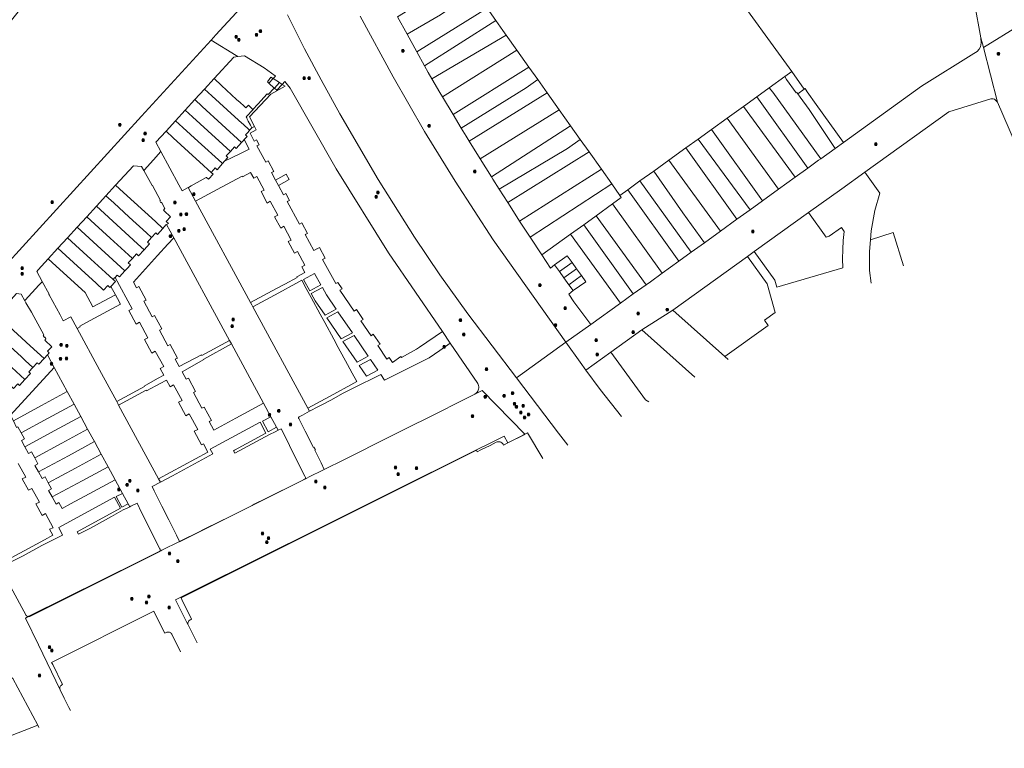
# Model space of a CAD drawing. Header units: metres. Extents: x 163628 to 168255, y 402691 to 405367.
# Tile 62 of 256: x 165191 to 165585, y 403105 to 403397. Entities that reach past the tile are written whole.
import ezdxf

# ---------------------------------------------------------------- set-up
doc = ezdxf.new("R2010")
doc.units = ezdxf.units.M
doc.layers.add('X-CA190022.004-UO-KAD_Percelen$0$B-WE-KG-GRENS_PERCEEL-GV', color=150, linetype='Continuous', lineweight=9)
doc.layers.add('X-CA190022.004-UO-WHM_Riolering gemeente_NLCS_v0.1$0$B-WE-RI-PUT-S', color=252, linetype='Continuous', lineweight=15)

# ---------------------------------------------------------------- blocks, each defined once
blk = doc.blocks.new('X-CA190022.004-UO-WHM_Riolering gemeente_NLCS_v0.1$0$B-SRI-PUT_BETON-SO')
blk.add_line((-1.4, -1.4), (1.4, 1.4))
at = {"lineweight": -3, "flags": 128}
blk.add_lwpolyline([(2, -2), (2, 2), (-2, 2), (-2, -2)], close=True, dxfattribs=at)
at = {"lineweight": -3}
blk.add_circle((0, 0), 2, dxfattribs=at)

msp = doc.modelspace()

# ---------------------------------------------------------------- linework, layer by layer
at = {"layer": 'X-CA190022.004-UO-KAD_Percelen$0$B-WE-KG-GRENS_PERCEEL-GV', "flags": 128}
for points in [[(165580.266, 403558.352), (165578.447, 403536.668), (165576.57, 403515.64), (165575.825, 403506.665), (165575.278, 403500.076), (165574.952, 403496.15), (165573.816, 403482.927), (165571.937, 403461.328), (165571.004, 403445.846), (165570.786, 403429.765), (165571.192, 403416.202), (165572.814, 403403.589), (165575.418, 403389.744), (165576.394, 403385.843), (165590.702, 403394.761)], [(165151.126, 403261.366), (165239.736, 403358.432), (165267.542, 403388.892), (165269.448, 403390.98), (165290.437, 403413.971), (165289.849, 403415.131), (165282.612, 403430.211), (165275.829, 403445.408), (165270.53, 403457.47), (165270.672, 403461.17), (165264.137, 403477.261), (165258.311, 403492.307), (165252.741, 403507.313), (165243.914, 403504.084), (165240.754, 403511.763), (165210.985, 403462.361), (165229.14, 403448.743), (165168.746, 403373.423)], [(165377.972, 403401.632), (165381.477, 403396.656), (165384.233, 403392.744), (165385.562, 403390.869), (165389.858, 403384.81), (165394.646, 403378.057), (165398.154, 403373.11), (165401.946, 403367.761), (165406.786, 403360.935), (165411.274, 403354.605), (165415.162, 403349.121), (165418.706, 403344.123), (165423.636, 403337.17), (165427.759, 403331.355), (165431.042, 403326.724), (165434.142, 403328.958), (165439.059, 403332.503), (165444.57, 403336.474), (165450.603, 403340.822), (165457.4, 403345.721), (165462.333, 403349.276), (165467.673, 403353.125), (165473.906, 403357.617), (165480.475, 403362.352), (165485.832, 403366.213), (165490.787, 403369.784), (165497.052, 403374.299), (165499.787, 403376.27), (165424.25, 403480.496)], [(165424.25, 403480.496), (165499.787, 403376.27), (165504.751, 403369.186), (165505.086, 403369.448), (165505.99, 403368.11), (165509.57, 403363.11), (165520.477, 403347.941), (165551.669, 403370.432), (165572.534, 403383.437), (165573.918, 403384.233), (165574.688, 403385.285), (165575.239, 403386.199), (165575.508, 403387.714), (165575.418, 403389.744), (165572.814, 403403.589)], [(165290.437, 403413.971), (165269.448, 403390.98), (165267.542, 403388.892), (165277.581, 403382.637), (165278.203, 403382.249), (165280.926, 403382.57), (165288.775, 403377.724), (165293.098, 403374.593), (165293.268, 403374.47), (165292.317, 403373.439), (165294.858, 403371.852), (165295.585, 403371.398), (165295.973, 403371.156), (165297.044, 403372.328), (165299.113, 403369.658), (165317.591, 403337.366), (165338.547, 403303.7), (165360.024, 403272.225), (165360.037, 403272.206), (165363.2, 403267.582), (165374.156, 403251.502), (165374.356, 403251.079), (165374.493, 403250.632), (165374.563, 403250.17), (165374.565, 403249.702), (165374.498, 403249.239), (165374.365, 403248.791), (165374.167, 403248.367), (165373.91, 403247.976), (165373.599, 403247.627), (165373.036, 403247.156), (165376.011, 403248.65), (165393.015, 403231.107)], [(165298.035, 403398.976), (165304.929, 403385.422), (165311.594, 403373.014), (165319.072, 403359.358), (165334.389, 403333.106), (165348.945, 403310.015), (165358.956, 403294.981), (165370.229, 403279.339), (165389.646, 403253.78), (165409.439, 403267.972), (165380.324, 403308.883), (165365.125, 403332.382), (165352.931, 403352.321), (165340.316, 403374.163), (165327.179, 403398.389)], [(165410.166, 403226.783), (165406.512, 403231.58), (165389.646, 403253.78), (165370.229, 403279.339), (165358.956, 403294.981), (165348.945, 403310.015), (165334.389, 403333.106), (165319.072, 403359.358), (165311.594, 403373.014), (165304.929, 403385.422), (165298.035, 403398.976)], [(165327.179, 403398.389), (165340.316, 403374.163), (165352.931, 403352.321), (165365.125, 403332.382), (165380.324, 403308.883), (165409.439, 403267.972), (165419.4, 403275.114), (165412.58, 403284.181), (165410.608, 403287.237), (165412.347, 403288.601), (165410.624, 403290.99), (165408.672, 403293.696), (165406.82, 403296.262), (165404.904, 403298.918), (165403.229, 403297.617), (165399.794, 403302.871), (165395.108, 403310.038), (165390.902, 403316.472), (165389.814, 403318.125), (165386.174, 403323.869), (165382.785, 403329.215), (165380.234, 403333.24), (165379.657, 403334.164), (165375.17, 403341.344), (165370.721, 403348.462), (165369.486, 403350.439), (165367.596, 403353.6), (165364.324, 403359.074), (165360.064, 403366.2), (165359.039, 403367.915), (165355.858, 403373.325), (165354.31, 403375.957), (165352.879, 403378.557), (165349.809, 403384.131), (165345.893, 403391.243), (165342.141, 403398.226)], [(165614.288, 403335.776), (165606.142, 403349.496), (165602.848, 403355.827), (165596.34, 403372.377), (165591.586, 403389.889), (165590.702, 403394.761), (165576.394, 403385.843), (165582.08, 403364.046), (165586.663, 403353.186), (165588.306, 403349.528), (165589.772, 403346.466), (165591.839, 403342.469), (165594.048, 403338.546), (165600.111, 403328.206)], [(165189.725, 403287.437), (165191.585, 403287.162), (165192.998, 403284.593), (165193.161, 403284.772), (165198.631, 403290.78), (165199.9, 403292.17), (165200.01, 403292.29), (165197.829, 403296.313), (165198.41, 403296.965), (165202.424, 403301.359), (165206.268, 403305.567), (165210.112, 403309.775), (165213.957, 403313.983), (165217.801, 403318.191), (165221.645, 403322.399), (165225.489, 403326.607), (165229.334, 403330.815), (165236.441, 403338.594), (165239.725, 403338.345), (165240.602, 403336.745), (165240.703, 403336.856), (165244.451, 403340.96), (165247.431, 403344.233), (165245.489, 403348.003), (165249.495, 403352.392), (165253.34, 403356.603), (165257.184, 403360.815), (165261.028, 403365.027), (165264.872, 403369.239), (165268.703, 403373.436), (165276.571, 403382.057), (165278.203, 403382.249), (165277.581, 403382.637), (165267.542, 403388.892), (165239.736, 403358.432), (165151.126, 403261.366)], [(165600.111, 403328.206), (165594.048, 403338.546), (165591.839, 403342.469), (165589.772, 403346.466), (165588.306, 403349.528), (165586.663, 403353.186), (165582.08, 403364.046), (165580.906, 403365.178), (165580.277, 403365.349), (165579.425, 403365.325), (165562.62, 403360.096), (165529.038, 403336.004), (165534.964, 403327.65), (165532.985, 403320.623), (165531.477, 403312.563), (165531.198, 403308.987), (165540.348, 403311.83), (165544.448, 403298.484)], [(165531.559, 403291.602), (165530.907, 403296.654), (165530.83, 403304.271), (165531.198, 403308.987), (165531.477, 403312.563), (165532.985, 403320.623), (165534.964, 403327.65), (165529.038, 403336.004), (165519.818, 403329.39), (165506.49, 403319.829), (165513.514, 403310.016), (165514.79, 403310.39), (165519.692, 403313.85), (165520.683, 403312.254), (165520.381, 403308.663), (165520.139, 403305.06), (165520.124, 403301.39), (165520.213, 403297.757), (165493.8, 403289.967), (165492.991, 403292.814), (165484.759, 403304.239), (165482.014, 403302.269), (165489.898, 403291.327), (165493.104, 403279.808), (165488.8, 403276.73), (165490.277, 403274.675), (165472.969, 403262.237), (165474.315, 403261.036)], [(165531.198, 403308.987), (165530.83, 403304.271), (165530.907, 403296.654), (165531.559, 403291.602)], [(165544.448, 403298.484), (165540.348, 403311.83), (165531.198, 403308.987)], [(165474.315, 403261.036), (165472.969, 403262.237), (165452.136, 403280.835), (165439.79, 403272.9), (165461.055, 403253.956)], [(165461.055, 403253.956), (165439.79, 403272.9), (165427.351, 403263.949), (165441.317, 403244.946), (165442.584, 403244.093)], [(165431.736, 403238.3), (165423.153, 403249.065), (165417.449, 403256.82), (165415.15, 403259.947), (165409.439, 403267.972), (165389.646, 403253.78), (165406.512, 403231.58), (165410.166, 403226.783)], [(165187.366, 403238.745), (165204.791, 403257.825), (165202.041, 403262.897), (165200.778, 403261.508), (165198.628, 403259.161), (165197.957, 403259.772), (165196.233, 403257.906), (165194.585, 403256.121), (165195.277, 403255.495), (165193.083, 403253.086), (165190.888, 403250.677)], [(165427.351, 403263.949), (165417.449, 403256.82), (165423.153, 403249.065), (165431.736, 403238.3)], [(165442.584, 403244.093), (165441.317, 403244.946), (165427.351, 403263.949)], [(165261.959, 403147.646), (165258.329, 403154.872), (165257.706, 403156.112), (165253.301, 403164.88), (165294.21, 403185.24), (165303.121, 403189.67), (165338.391, 403207.24), (165373.651, 403224.851), (165373.711, 403224.881), (165376.071, 403226.06), (165377.011, 403226.53), (165380.241, 403228.17), (165384.747, 403230.43), (165386.164, 403227.767), (165386.202, 403227.695), (165392.376, 403230.788), (165393.015, 403231.107), (165376.011, 403248.65), (165373.036, 403247.156), (165371.111, 403246.19), (165353.681, 403237.5), (165347.96, 403234.64), (165343.131, 403232.21), (165339.151, 403230.24), (165320.831, 403221.08), (165312.813, 403217.071), (165312.788, 403217.059), (165311.971, 403216.65), (165307.081, 403214.22), (165305.504, 403213.43), (165305.155, 403213.255), (165305.018, 403213.142), (165254.949, 403188.145), (165254.898, 403188.248), (165247.882, 403184.759), (165247.4, 403184.518), (165247.063, 403184.35), (165246.97, 403184.216), (165246.783, 403184.067), (165195.32, 403158.277), (165194.992, 403158.164), (165194.647, 403158.128), (165194.404, 403158.156), (165193.932, 403157.921), (165193.291, 403157.602), (165198.457, 403146.904), (165207.154, 403128.894), (165207.034, 403129.196), (165206.985, 403129.517), (165207.011, 403129.841), (165207.11, 403130.15), (165207.276, 403130.429), (165207.501, 403130.663), (165207.774, 403130.84), (165208.165, 403131.032), (165204.211, 403138.943), (165203.766, 403139.834), (165244.62, 403160.282), (165245.057, 403159.37), (165248.985, 403151.514), (165249.593, 403151.808), (165249.888, 403151.932), (165250.202, 403151.995), (165250.522, 403151.995), (165250.836, 403151.932), (165251.131, 403151.809), (165251.396, 403151.629), (165251.62, 403151.401), (165251.795, 403151.133), (165251.914, 403150.836), (165255.291, 403144.086)], [(165183.057, 403177.968), (165192.397, 403182.5), (165199.787, 403186.6), (165208.123, 403190.769), (165206.599, 403193.817), (165228.959, 403205.925), (165231.303, 403201.544), (165213.99, 403192.125), (165214.559, 403191.118), (165219.231, 403193.6), (165227.716, 403198.226), (165232.377, 403200.855), (165232.659, 403200.977), (165233.662, 403201.424), (165235, 403202.104), (165234.362, 403203.283), (165231.885, 403201.944), (165229.628, 403206.179), (165232.088, 403207.488), (165229.197, 403212.925), (165229.154, 403212.902), (165218.795, 403207.289), (165211.328, 403203.235), (165207.999, 403201.428), (165206.693, 403203.797), (165205.511, 403203.171), (165203.956, 403206.034), (165202.527, 403208.665), (165203.723, 403209.305), (165202.427, 403211.681), (165201.133, 403214.054), (165199.956, 403213.433), (165198.524, 403216.062), (165197.087, 403218.699), (165198.281, 403219.317), (165196.991, 403221.692), (165195.699, 403224.071), (165194.529, 403223.437), (165193.1, 403226.067), (165191.672, 403228.695), (165192.85, 403229.339), (165191.56, 403231.714), (165190.27, 403234.09)], [(165393.061, 403231.06), (165386.231, 403227.64), (165386.202, 403227.695), (165384.476, 403226.83), (165384.297, 403227.169), (165384.06, 403227.471), (165383.773, 403227.726), (165383.445, 403227.925), (165383.086, 403228.062), (165382.709, 403228.132), (165382.325, 403228.133), (165381.948, 403228.066), (165381.588, 403227.932), (165379.105, 403226.699), (165375.445, 403224.859), (165374.001, 403224.137), (165373.658, 403224.836), (165255.502, 403165.713), (165255.826, 403165.019), (165259.745, 403157.199), (165259.243, 403156.863), (165258.937, 403156.691), (165258.675, 403156.458), (165258.468, 403156.174), (165258.327, 403155.853), (165258.257, 403155.509), (165258.262, 403155.158), (165258.329, 403154.872), (165261.959, 403147.646)], [(165400.162, 403221.441), (165394.128, 403231.662), (165393.015, 403231.107), (165393.061, 403231.06)], [(165393.015, 403231.107), (165394.128, 403231.662), (165400.162, 403221.441)], [(165211.244, 403120.566), (165210.639, 403121.799), (165208.809, 403125.467), (165207.154, 403128.894), (165198.457, 403146.904), (165193.291, 403157.602), (165193.932, 403157.921), (165194.404, 403158.156), (165194.302, 403158.168), (165193.975, 403158.282), (165193.681, 403158.465), (165193.59, 403158.552), (165190.896, 403163.515), (165185.551, 403173.37), (165185.52, 403173.426), (165185.155, 403174.1), (165185.128, 403174.15), (165183.206, 403177.694), (165183.057, 403177.968), (165182.51, 403178.977), (165182.479, 403179.034), (165162.706, 403215.494), (165160.541, 403219.465), (165157.767, 403224.478)], [(165182.51, 403178.977), (165192.832, 403184.545), (165200.903, 403188.909), (165204.232, 403190.73), (165202.954, 403193.101), (165204.414, 403193.699), (165201.246, 403199.458), (165199.934, 403198.686), (165197.457, 403203.254), (165198.837, 403203.944), (165195.833, 403209.456), (165194.5, 403208.706), (165192.019, 403213.289), (165193.383, 403213.968), (165190.379, 403219.5)], [(165190.379, 403219.5), (165193.383, 403213.968), (165192.019, 403213.289), (165194.5, 403208.706), (165195.833, 403209.456), (165198.837, 403203.944), (165197.457, 403203.254), (165199.934, 403198.686), (165201.246, 403199.458), (165204.414, 403193.699), (165202.954, 403193.101), (165204.232, 403190.73), (165200.903, 403188.909), (165192.832, 403184.545), (165182.51, 403178.977)], [(165190.896, 403163.515), (165193.59, 403158.552), (165193.681, 403158.465), (165193.975, 403158.282), (165194.302, 403158.168), (165194.404, 403158.156), (165194.504, 403158.206), (165194.653, 403158.28), (165239.002, 403180.339), (165242.992, 403182.319), (165247.063, 403184.35), (165247.106, 403184.412), (165247.181, 403184.639), (165247.188, 403184.877), (165247.127, 403185.108), (165247.002, 403185.312), (165239.749, 403199.889), (165237.897, 403203.543), (165235.435, 403202.338), (165235, 403202.104), (165233.662, 403201.424), (165232.659, 403200.977), (165232.377, 403200.855), (165227.716, 403198.226), (165219.231, 403193.6), (165214.559, 403191.118), (165213.99, 403192.125), (165231.303, 403201.544), (165228.959, 403205.925), (165206.599, 403193.817), (165208.123, 403190.769), (165199.787, 403186.6), (165192.397, 403182.5), (165183.057, 403177.968)], [(165255.291, 403144.086), (165251.914, 403150.836), (165251.795, 403151.133), (165251.62, 403151.401), (165251.396, 403151.629), (165251.131, 403151.809), (165250.836, 403151.932), (165250.522, 403151.995), (165250.202, 403151.995), (165249.888, 403151.932), (165249.593, 403151.808), (165248.985, 403151.514), (165245.057, 403159.37), (165244.62, 403160.282), (165203.766, 403139.834), (165204.211, 403138.943), (165208.165, 403131.032), (165207.774, 403130.84), (165207.501, 403130.663), (165207.276, 403130.429), (165207.11, 403130.15), (165207.011, 403129.841), (165206.985, 403129.517), (165207.034, 403129.196), (165207.154, 403128.894), (165208.809, 403125.467), (165210.639, 403121.799), (165211.244, 403120.566)], [(165188.205, 403133.346), (165198.219, 403114.673), (165198.662, 403113.848)], [(165198.662, 403113.848), (165198.219, 403114.673), (165182.333, 403108.533), (165181.48, 403108.204), (165182.958, 403105.462)]]:
    msp.add_lwpolyline(points, dxfattribs=at)
for points in [[(165342.141, 403398.226), (165345.893, 403391.243), (165359.344, 403398.913), (165373.185, 403408.429), (165368.713, 403414.778)], [(165345.893, 403391.243), (165349.809, 403384.131), (165377.972, 403401.632), (165373.185, 403408.429), (165359.344, 403398.913)], [(165377.972, 403401.632), (165349.809, 403384.131), (165352.879, 403378.557), (165381.477, 403396.656)], [(165381.477, 403396.656), (165352.879, 403378.557), (165354.31, 403375.957), (165355.858, 403373.325), (165385.562, 403390.869), (165384.233, 403392.744)], [(165385.562, 403390.869), (165355.858, 403373.325), (165359.039, 403367.915), (165360.064, 403366.2), (165389.858, 403384.81)], [(165576.394, 403385.843), (165575.418, 403389.744), (165575.508, 403387.714), (165575.239, 403386.199), (165574.688, 403385.285), (165573.918, 403384.233), (165572.534, 403383.437), (165551.669, 403370.432), (165520.477, 403347.941), (165517.123, 403345.522), (165511.367, 403341.372), (165510.512, 403340.755), (165506.159, 403337.614), (165501.081, 403333.949), (165494.458, 403329.17), (165488.128, 403324.602), (165483.131, 403320.996), (165477.794, 403317.145), (165471.26, 403312.43), (165464.814, 403307.779), (165459.594, 403304.012), (165454.609, 403300.415), (165447.996, 403295.642), (165443.216, 403292.193), (165441.489, 403290.954), (165436.403, 403287.307), (165431.261, 403283.62), (165419.4, 403275.114), (165409.439, 403267.972), (165415.15, 403259.947), (165417.449, 403256.82), (165427.351, 403263.949), (165439.79, 403272.9), (165452.136, 403280.835), (165482.014, 403302.269), (165484.759, 403304.239), (165506.49, 403319.829), (165519.818, 403329.39), (165529.038, 403336.004), (165562.62, 403360.096), (165579.425, 403365.325), (165580.277, 403365.349), (165580.906, 403365.178), (165582.08, 403364.046)], [(165389.858, 403384.81), (165360.064, 403366.2), (165364.324, 403359.074), (165394.646, 403378.057)], [(165293.268, 403374.47), (165293.098, 403374.593), (165288.775, 403377.724), (165280.926, 403382.57), (165278.203, 403382.249), (165276.571, 403382.057), (165268.703, 403373.436), (165271.641, 403370.743), (165277.754, 403365.138), (165279.174, 403363.829), (165280.582, 403362.565), (165281.481, 403361.753), (165282.45, 403362.808), (165284.258, 403361.142), (165286.182, 403363.205), (165286.446, 403363.495), (165287.448, 403364.593), (165290.008, 403367.404), (165290.411, 403367.032), (165292.763, 403369.59), (165290.602, 403371.578), (165290.641, 403371.62), (165290.545, 403371.707), (165290.056, 403372.148), (165291.371, 403374.029), (165292.082, 403373.585), (165292.196, 403373.514), (165292.317, 403373.439)], [(165394.646, 403378.057), (165364.324, 403359.074), (165367.596, 403353.6), (165393.565, 403369.74), (165398.154, 403373.11)], [(165502.183, 403367.367), (165504.751, 403369.186), (165499.787, 403376.27), (165497.052, 403374.299), (165497.62, 403373.14), (165501.49, 403367.71), (165501.788, 403367.924)], [(165268.703, 403373.436), (165264.872, 403369.239), (165267.808, 403366.548), (165273.923, 403360.947), (165279.921, 403355.524), (165280.168, 403355.294), (165282.899, 403352.761), (165283.682, 403353.614), (165283.843, 403353.789), (165283.319, 403354.774), (165282.417, 403356.47), (165282.008, 403357.239), (165281.768, 403357.69), (165281.546, 403358.109), (165284.294, 403361.108), (165284.258, 403361.142), (165282.45, 403362.808), (165281.481, 403361.753), (165280.582, 403362.565), (165279.174, 403363.829), (165277.754, 403365.138), (165271.641, 403370.743)], [(165292.849, 403369.652), (165292.82, 403369.62), (165290.641, 403371.62), (165290.602, 403371.578), (165292.763, 403369.59), (165290.411, 403367.032), (165290.008, 403367.404), (165287.448, 403364.593), (165286.446, 403363.495), (165286.182, 403363.205), (165284.258, 403361.142), (165284.294, 403361.108), (165281.546, 403358.109), (165281.768, 403357.69), (165282.008, 403357.239), (165282.417, 403356.47), (165283.319, 403354.774), (165283.843, 403353.789), (165283.682, 403353.614), (165284.886, 403354.332), (165282.845, 403358.125), (165287.119, 403362.643), (165291.392, 403367.16), (165297.172, 403370.407), (165295.973, 403371.156), (165293.82, 403368.798)], [(165349.642, 403265.146), (165350.83, 403265.963), (165360.024, 403272.225), (165338.547, 403303.7), (165317.591, 403337.366), (165299.113, 403369.658), (165297.044, 403372.328), (165295.973, 403371.156), (165297.172, 403370.407), (165291.392, 403367.16), (165287.119, 403362.643), (165282.845, 403358.125), (165284.886, 403354.332), (165285.609, 403352.988), (165283.09, 403351.674), (165284.808, 403348.478), (165285.722, 403348.996), (165286.819, 403346.966), (165285.865, 403346.528), (165289.391, 403340.016), (165290.303, 403340.57), (165292.6, 403336.339), (165291.65, 403335.895), (165293.3, 403332.873), (165297.612, 403335.228), (165298.805, 403333.037), (165294.494, 403330.685), (165296.528, 403326.912), (165297.424, 403327.436), (165298.902, 403324.707), (165297.946, 403324.284), (165302.844, 403315.198), (165303.77, 403315.758), (165306.077, 403311.5), (165305.1, 403311.066), (165308.572, 403304.687), (165309.864, 403305.375), (165309.918, 403305.27), (165310.845, 403305.846), (165313.132, 403301.596), (165312.145, 403301.098), (165317.404, 403291.427), (165318.187, 403291.916), (165319.941, 403289.357), (165318.996, 403288.81), (165324.747, 403280.404), (165325.621, 403281.055), (165328.333, 403277.082), (165327.422, 403276.506), (165331.523, 403270.519), (165332.4, 403271.149), (165335.101, 403267.17), (165334.196, 403266.632), (165337.877, 403261.217), (165338.73, 403261.854), (165340.072, 403259.895), (165343.443, 403262.203), (165343.637, 403261.854)], [(165290.641, 403371.62), (165292.317, 403373.439), (165292.196, 403373.514), (165292.082, 403373.585), (165291.371, 403374.029), (165290.056, 403372.148), (165290.545, 403371.707)], [(165294.858, 403371.852), (165292.317, 403373.439), (165290.641, 403371.62), (165292.82, 403369.62), (165292.849, 403369.652)], [(165294.858, 403371.852), (165292.849, 403369.652), (165293.82, 403368.798), (165295.973, 403371.156), (165295.585, 403371.398)], [(165398.154, 403373.11), (165393.565, 403369.74), (165367.596, 403353.6), (165369.486, 403350.439), (165370.721, 403348.462), (165401.946, 403367.761)], [(165502.183, 403367.367), (165501.788, 403367.924), (165501.49, 403367.71), (165497.62, 403373.14), (165497.052, 403374.299), (165490.787, 403369.784), (165492.23, 403368.03), (165511.367, 403341.372), (165517.123, 403345.522), (165506.7, 403361.03), (165503.13, 403366.03)], [(165281.26, 403350.918), (165282.027, 403351.752), (165282.928, 403352.731), (165282.899, 403352.761), (165280.168, 403355.294), (165279.921, 403355.524), (165273.923, 403360.947), (165267.808, 403366.548), (165264.872, 403369.239), (165261.028, 403365.027), (165263.963, 403362.34), (165279.738, 403347.902), (165280.468, 403348.711), (165280.778, 403349.054), (165281.924, 403350.322)], [(165401.946, 403367.761), (165370.721, 403348.462), (165375.17, 403341.344), (165406.786, 403360.935)], [(165490.787, 403369.784), (165485.832, 403366.213), (165506.159, 403337.614), (165510.512, 403340.755), (165511.367, 403341.372), (165492.23, 403368.03)], [(165504.751, 403369.186), (165502.183, 403367.367), (165503.13, 403366.03), (165506.7, 403361.03), (165517.123, 403345.522), (165520.477, 403347.941), (165509.57, 403363.11), (165505.99, 403368.11), (165505.086, 403369.448)], [(165257.184, 403360.815), (165260.118, 403358.132), (165266.236, 403352.536), (165272.183, 403347.082), (165275.234, 403344.319), (165276.851, 403346.093), (165277.543, 403345.471), (165279.738, 403347.902), (165263.963, 403362.34), (165261.028, 403365.027)], [(165485.832, 403366.213), (165480.475, 403362.352), (165501.081, 403333.949), (165506.159, 403337.614)], [(165256.272, 403353.923), (165262.392, 403348.331), (165271.761, 403339.771), (165272.114, 403339.448), (165272.93, 403340.351), (165274.286, 403341.85), (165273.57, 403342.495), (165275.234, 403344.319), (165272.183, 403347.082), (165266.236, 403352.536), (165260.118, 403358.132), (165257.184, 403360.815), (165253.34, 403356.603)], [(165406.786, 403360.935), (165375.17, 403341.344), (165379.657, 403334.164), (165411.274, 403354.605)], [(165480.475, 403362.352), (165473.906, 403357.617), (165494.458, 403329.17), (165501.081, 403333.949)], [(165252.426, 403349.714), (165258.548, 403344.125), (165264.497, 403338.658), (165266.281, 403337.051), (165267.551, 403335.907), (165268.466, 403336.922), (165269.158, 403337.691), (165269.913, 403337.013), (165272.114, 403339.448), (165271.761, 403339.771), (165262.392, 403348.331), (165256.272, 403353.923), (165253.34, 403356.603), (165249.495, 403352.392)], [(165473.906, 403357.617), (165467.673, 403353.125), (165488.128, 403324.602), (165494.458, 403329.17)], [(165268.32, 403335.248), (165267.551, 403335.907), (165266.281, 403337.051), (165264.497, 403338.658), (165258.548, 403344.125), (165252.426, 403349.714), (165249.495, 403352.392), (165245.489, 403348.003), (165247.431, 403344.233), (165254.693, 403330.9), (165254.654, 403330.879), (165255.961, 403328.52), (165258.37, 403329.861), (165258.401, 403329.878), (165258.498, 403329.93), (165259.54, 403330.509), (165259.52, 403330.544), (165265.557, 403333.832), (165265.711, 403333.899), (165266.435, 403333.239), (165266.625, 403333.335)], [(165258.401, 403329.878), (165258.37, 403329.861), (165261.345, 403324.376), (165271.738, 403329.971), (165279.945, 403334.457), (165280.081, 403334.164), (165283.345, 403335.946), (165284.566, 403333.657), (165285.774, 403334.331), (165285.807, 403334.267), (165288.781, 403328.824), (165287.525, 403328.235), (165290.015, 403323.655), (165291.173, 403324.369), (165294.173, 403318.834), (165292.954, 403318.202), (165295.441, 403313.644), (165296.624, 403314.347), (165299.617, 403308.792), (165298.372, 403308.204), (165300.879, 403303.627), (165302.059, 403304.299), (165305.045, 403298.761), (165303.828, 403298.159), (165305.062, 403295.871), (165301.818, 403294.126), (165301.939, 403293.883), (165297.081, 403291.258), (165293.71, 403289.442), (165283.352, 403283.799), (165283.83, 403282.918), (165284.245, 403282.152), (165294.612, 403287.772), (165301.448, 403291.472), (165303.786, 403292.75), (165305.61, 403289.409), (165307.54, 403285.842), (165311.162, 403279.141), (165312.966, 403275.839), (165316.609, 403269.141), (165318.384, 403265.804), (165322.041, 403259.102), (165323.979, 403255.55), (165325.776, 403252.204), (165323.421, 403250.928), (165316.593, 403247.224), (165306.239, 403241.61), (165306.932, 403240.332), (165310.504, 403242.279), (165312.038, 403243.024), (165315.394, 403244.828), (165320.389, 403247.543), (165328.937, 403251.827), (165330.619, 403252.68), (165335.366, 403255.047), (165336.861, 403252.83), (165340.078, 403254.445), (165348.681, 403258.706), (165353.644, 403261.22), (165354.69, 403261.744), (165359.047, 403264.702), (165363.2, 403267.582), (165360.037, 403272.206), (165360.024, 403272.225), (165350.83, 403265.963), (165349.642, 403265.146), (165343.637, 403261.854), (165343.443, 403262.203), (165340.072, 403259.895), (165338.73, 403261.854), (165337.877, 403261.217), (165334.196, 403266.632), (165335.101, 403267.17), (165332.4, 403271.149), (165331.523, 403270.519), (165327.422, 403276.506), (165328.333, 403277.082), (165325.621, 403281.055), (165324.747, 403280.404), (165318.996, 403288.81), (165319.941, 403289.357), (165318.187, 403291.916), (165317.404, 403291.427), (165312.145, 403301.098), (165313.132, 403301.596), (165310.845, 403305.846), (165309.918, 403305.27), (165309.864, 403305.375), (165308.572, 403304.687), (165305.1, 403311.066), (165306.077, 403311.5), (165303.77, 403315.758), (165302.844, 403315.198), (165297.946, 403324.284), (165298.902, 403324.707), (165297.424, 403327.436), (165296.528, 403326.912), (165294.494, 403330.685), (165293.3, 403332.873), (165291.65, 403335.895), (165292.6, 403336.339), (165290.303, 403340.57), (165289.391, 403340.016), (165285.865, 403346.528), (165286.819, 403346.966), (165285.722, 403348.996), (165284.808, 403348.478), (165283.09, 403351.674), (165285.609, 403352.988), (165284.886, 403354.332), (165283.682, 403353.614), (165282.899, 403352.761), (165282.928, 403352.731), (165282.027, 403351.752), (165281.26, 403350.918), (165281.924, 403350.322), (165280.778, 403349.054), (165282.695, 403345.195), (165279.255, 403343.488), (165272.93, 403340.351), (165272.114, 403339.448), (165269.913, 403337.013), (165269.158, 403337.691), (165268.466, 403336.922), (165267.551, 403335.907), (165268.32, 403335.248), (165266.625, 403333.335), (165266.435, 403333.239), (165265.711, 403333.899), (165265.557, 403333.832), (165259.52, 403330.544), (165259.54, 403330.509), (165258.498, 403329.93)], [(165415.162, 403349.121), (165411.274, 403354.605), (165379.657, 403334.164), (165380.234, 403333.24), (165382.785, 403329.215), (165410.024, 403345.495)], [(165462.333, 403349.276), (165483.131, 403320.996), (165488.128, 403324.602), (165467.673, 403353.125)], [(165279.738, 403347.902), (165277.543, 403345.471), (165276.851, 403346.093), (165275.234, 403344.319), (165273.57, 403342.495), (165274.286, 403341.85), (165272.93, 403340.351), (165279.255, 403343.488), (165282.695, 403345.195), (165280.778, 403349.054), (165280.468, 403348.711)], [(165418.706, 403344.123), (165415.162, 403349.121), (165410.024, 403345.495), (165382.785, 403329.215), (165386.174, 403323.869)], [(165483.131, 403320.996), (165462.333, 403349.276), (165457.4, 403345.721), (165477.794, 403317.145)], [(165302.744, 403238.115), (165304.056, 403238.764), (165306.932, 403240.332), (165306.239, 403241.61), (165284.245, 403282.152), (165283.83, 403282.918), (165283.352, 403283.799), (165261.345, 403324.376), (165258.37, 403329.861), (165255.961, 403328.52), (165254.654, 403330.879), (165254.693, 403330.9), (165247.431, 403344.233), (165244.451, 403340.96), (165240.703, 403336.856), (165240.602, 403336.745), (165243.949, 403330.643), (165244.037, 403330.691), (165247.332, 403324.677), (165247.008, 403324.499), (165247.387, 403323.785), (165247.716, 403323.953), (165249.022, 403321.411), (165248.448, 403320.776), (165248.733, 403320.508), (165251.273, 403318.153), (165249.578, 403316.321), (165250.47, 403315.499), (165249.704, 403315.014), (165252.592, 403309.695), (165274.871, 403268.67), (165275.265, 403267.944), (165275.637, 403267.256), (165288.443, 403243.579), (165291.397, 403238.118), (165293.64, 403233.957), (165294.312, 403232.711), (165295.52, 403233.313), (165297.36, 403229.646), (165300.411, 403223.536), (165305.023, 403214.324), (165305.299, 403213.889), (165305.333, 403213.676), (165305.293, 403213.465), (165305.224, 403213.324), (165305.155, 403213.255), (165305.504, 403213.43), (165307.081, 403214.22), (165311.971, 403216.65), (165312.788, 403217.059), (165311.496, 403219.682), (165308.969, 403224.731), (165309.229, 403224.864), (165308.624, 403225.952), (165308.427, 403225.79), (165305.147, 403232.321), (165302.633, 403237.378), (165302.517, 403237.516), (165302.468, 403237.689), (165302.495, 403237.867), (165302.593, 403238.018)], [(165418.706, 403344.123), (165386.174, 403323.869), (165389.814, 403318.125), (165390.902, 403316.472), (165423.636, 403337.17)], [(165477.794, 403317.145), (165457.4, 403345.721), (165450.603, 403340.822), (165471.26, 403312.43)], [(165471.26, 403312.43), (165450.603, 403340.822), (165444.57, 403336.474), (165456.14, 403319.79), (165464.814, 403307.779)], [(165248.253, 403313.467), (165249.489, 403314.878), (165249.704, 403315.014), (165250.47, 403315.499), (165249.578, 403316.321), (165251.273, 403318.153), (165248.733, 403320.508), (165248.448, 403320.776), (165249.022, 403321.411), (165247.716, 403323.953), (165247.387, 403323.785), (165247.008, 403324.499), (165247.332, 403324.677), (165244.037, 403330.691), (165243.949, 403330.643), (165240.602, 403336.745), (165239.725, 403338.345), (165236.441, 403338.594), (165229.334, 403330.815), (165232.519, 403327.893), (165245.264, 403316.207)], [(165423.636, 403337.17), (165390.902, 403316.472), (165395.108, 403310.038), (165427.759, 403331.355)], [(165459.594, 403304.012), (165464.814, 403307.779), (165456.14, 403319.79), (165444.57, 403336.474), (165439.059, 403332.503)], [(165285.774, 403334.331), (165284.566, 403333.657), (165283.345, 403335.946), (165280.081, 403334.164), (165279.945, 403334.457), (165271.738, 403329.971), (165261.345, 403324.376), (165283.352, 403283.799), (165293.71, 403289.442), (165297.081, 403291.258), (165301.939, 403293.883), (165301.818, 403294.126), (165305.062, 403295.871), (165303.828, 403298.159), (165305.045, 403298.761), (165302.059, 403304.299), (165300.879, 403303.627), (165298.372, 403308.204), (165299.617, 403308.792), (165296.624, 403314.347), (165295.441, 403313.644), (165292.954, 403318.202), (165294.173, 403318.834), (165291.173, 403324.369), (165290.015, 403323.655), (165287.525, 403328.235), (165288.781, 403328.824), (165285.807, 403334.267)], [(165298.805, 403333.037), (165297.612, 403335.228), (165293.3, 403332.873), (165294.494, 403330.685)], [(165454.609, 403300.415), (165459.594, 403304.012), (165439.059, 403332.503), (165434.142, 403328.958)], [(165245.445, 403311.732), (165246.157, 403311.075), (165248.253, 403313.467), (165245.264, 403316.207), (165232.519, 403327.893), (165229.334, 403330.815), (165225.489, 403326.607), (165228.677, 403323.685), (165234.821, 403318.051), (165241.697, 403311.784), (165243.752, 403309.893)], [(165431.042, 403326.724), (165427.759, 403331.355), (165395.108, 403310.038), (165399.794, 403302.871), (165411.289, 403311.176), (165416.561, 403314.986), (165421.562, 403318.599), (165428.098, 403323.322), (165431.592, 403325.846)], [(165434.142, 403328.958), (165431.042, 403326.724), (165431.592, 403325.846), (165428.098, 403323.322), (165447.996, 403295.642), (165454.609, 403300.415)], [(165240.738, 403304.891), (165242.861, 403307.314), (165242.059, 403308.054), (165243.752, 403309.893), (165241.697, 403311.784), (165234.821, 403318.051), (165228.677, 403323.685), (165225.489, 403326.607), (165221.645, 403322.399), (165224.833, 403319.475), (165238.094, 403307.316)], [(165220.99, 403315.266), (165227.121, 403309.644), (165233.001, 403304.26), (165234.515, 403302.879), (165236.046, 403301.484), (165237.686, 403303.283), (165238.547, 403302.497), (165240.738, 403304.891), (165238.094, 403307.316), (165224.833, 403319.475), (165221.645, 403322.399), (165217.801, 403318.191)], [(165428.098, 403323.322), (165421.562, 403318.599), (165441.489, 403290.954), (165443.216, 403292.193), (165447.996, 403295.642)], [(165234.515, 403302.879), (165233.001, 403304.26), (165227.121, 403309.644), (165220.99, 403315.266), (165217.801, 403318.191), (165213.957, 403313.983), (165217.147, 403311.057), (165233.049, 403296.474), (165233.912, 403297.419), (165235.263, 403298.897), (165234.402, 403299.681), (165236.046, 403301.484)], [(165421.562, 403318.599), (165416.561, 403314.986), (165436.403, 403287.307), (165441.489, 403290.954)], [(165484.759, 403304.239), (165492.991, 403292.814), (165493.8, 403289.967), (165520.213, 403297.757), (165520.124, 403301.39), (165520.139, 403305.06), (165520.381, 403308.663), (165520.683, 403312.254), (165519.692, 403313.85), (165514.79, 403310.39), (165513.514, 403310.016), (165506.49, 403319.829)], [(165228.936, 403293.672), (165229.123, 403293.877), (165230.008, 403294.844), (165230.855, 403294.072), (165233.049, 403296.474), (165217.147, 403311.057), (165213.957, 403313.983), (165210.112, 403309.775), (165213.303, 403306.848), (165219.423, 403301.238), (165225.326, 403295.83), (165228.365, 403293.049), (165228.397, 403293.083)], [(165233.049, 403296.474), (165230.855, 403294.072), (165230.008, 403294.844), (165229.123, 403293.877), (165235.98, 403281.355), (165234.59, 403280.625), (165237.513, 403275.255), (165238.909, 403276.025), (165242.274, 403269.749), (165240.897, 403269.025), (165243.816, 403263.629), (165245.207, 403264.393), (165248.563, 403258.192), (165247.165, 403257.439), (165248.647, 403254.733), (165246.157, 403253.402), (165240.728, 403250.431), (165240.85, 403250.206), (165229.767, 403244.194), (165230.17, 403243.45), (165230.528, 403242.791), (165241.627, 403248.792), (165241.751, 403248.563), (165247.192, 403251.473), (165249.678, 403252.819), (165251.146, 403250.132), (165252.543, 403250.882), (165255.9, 403244.68), (165254.501, 403243.948), (165257.416, 403238.549), (165258.803, 403239.331), (165262.187, 403233.092), (165260.793, 403232.334), (165263.715, 403226.939), (165264.45, 403227.341), (165266.253, 403224.001), (165246.517, 403213.302), (165247.239, 403211.97), (165252.097, 403214.51), (165268.16, 403223.336), (165267.17, 403225.115), (165287.159, 403235.946), (165289.468, 403231.601), (165276.883, 403224.758), (165276.506, 403224.529), (165277.03, 403223.506), (165290.899, 403231.006), (165293.113, 403232.113), (165294.312, 403232.711), (165293.64, 403233.957), (165290.409, 403232.16), (165288.136, 403236.36), (165291.397, 403238.118), (165288.443, 403243.579), (165277.401, 403237.571), (165268.625, 403232.812), (165266.791, 403236.19), (165267.647, 403236.661), (165264.727, 403242.023), (165263.868, 403241.566), (165260.483, 403247.805), (165261.347, 403248.253), (165258.429, 403253.621), (165257.571, 403253.191), (165255.939, 403256.161), (165264.676, 403261.033), (165264.565, 403261.238), (165275.637, 403267.256), (165275.265, 403267.944), (165274.871, 403268.67), (165263.797, 403262.655), (165263.668, 403262.892), (165254.804, 403258.24), (165253.195, 403261.175), (165254.091, 403261.639), (165251.16, 403267.018), (165250.286, 403266.554), (165246.907, 403272.79), (165247.785, 403273.263), (165244.872, 403278.623), (165243.985, 403278.162), (165240.611, 403284.405), (165241.495, 403284.858), (165238.568, 403290.223), (165237.713, 403289.776), (165236.455, 403292.037), (165246.159, 403302.662), (165250.284, 403307.14), (165252.592, 403309.695), (165249.704, 403315.014), (165249.489, 403314.878), (165248.253, 403313.467), (165246.157, 403311.075), (165245.445, 403311.732), (165243.752, 403309.893), (165242.059, 403308.054), (165242.861, 403307.314), (165240.738, 403304.891), (165238.547, 403302.497), (165237.686, 403303.283), (165236.046, 403301.484), (165234.402, 403299.681), (165235.263, 403298.897), (165233.912, 403297.419)], [(165416.561, 403314.986), (165411.289, 403311.176), (165431.261, 403283.62), (165436.403, 403287.307)], [(165215.573, 403297.034), (165221.5, 403291.617), (165224.547, 403288.844), (165226.178, 403290.636), (165227.022, 403289.866), (165227.423, 403290.304), (165229.252, 403292.305), (165228.397, 403293.083), (165228.365, 403293.049), (165225.326, 403295.83), (165219.423, 403301.238), (165213.303, 403306.848), (165210.112, 403309.775), (165206.268, 403305.567), (165209.46, 403302.639)], [(165254.091, 403261.639), (165253.195, 403261.175), (165254.804, 403258.24), (165263.668, 403262.892), (165263.797, 403262.655), (165274.871, 403268.67), (165252.592, 403309.695), (165250.284, 403307.14), (165246.159, 403302.662), (165236.455, 403292.037), (165237.713, 403289.776), (165238.568, 403290.223), (165241.495, 403284.858), (165240.611, 403284.405), (165243.985, 403278.162), (165244.872, 403278.623), (165247.785, 403273.263), (165246.907, 403272.79), (165250.286, 403266.554), (165251.16, 403267.018)], [(165431.261, 403283.62), (165411.289, 403311.176), (165399.794, 403302.871), (165403.229, 403297.617), (165404.904, 403298.918), (165409.926, 403302.581), (165411.892, 403299.828), (165413.635, 403297.387), (165415.61, 403294.621), (165417.417, 403292.091), (165412.347, 403288.601), (165410.608, 403287.237), (165412.58, 403284.181), (165419.4, 403275.114)], [(165205.617, 403298.43), (165217.132, 403287.871), (165220.261, 403282.075), (165229.295, 403286.9), (165227.423, 403290.304), (165227.022, 403289.866), (165226.178, 403290.636), (165224.547, 403288.844), (165221.5, 403291.617), (165215.573, 403297.034), (165209.46, 403302.639), (165206.268, 403305.567), (165202.424, 403301.359)], [(165202.424, 403301.359), (165198.41, 403296.965), (165197.829, 403296.313), (165200.01, 403292.29), (165202.786, 403287.169), (165202.698, 403287.121), (165202.783, 403286.963), (165207.142, 403278.916), (165207.115, 403278.901), (165208.387, 403276.518), (165211.445, 403278.155), (165213.943, 403273.483), (165215.22, 403274.167), (165215.095, 403274.397), (165219.203, 403276.617), (165231.342, 403283.176), (165230.06, 403285.507), (165229.295, 403286.9), (165220.261, 403282.075), (165217.132, 403287.871), (165205.617, 403298.43)], [(165404.904, 403298.918), (165406.82, 403296.262), (165411.892, 403299.828), (165409.926, 403302.581)], [(165472.969, 403262.237), (165490.277, 403274.675), (165488.8, 403276.73), (165493.104, 403279.808), (165489.898, 403291.327), (165482.014, 403302.269), (165452.136, 403280.835)], [(165408.672, 403293.696), (165413.635, 403297.387), (165411.892, 403299.828), (165406.82, 403296.262)], [(165413.635, 403297.387), (165408.672, 403293.696), (165410.624, 403290.99), (165415.61, 403294.621)], [(165231.342, 403283.176), (165219.203, 403276.617), (165215.095, 403274.397), (165215.22, 403274.167), (165213.943, 403273.483), (165213.977, 403273.42), (165213.948, 403273.405), (165222.885, 403256.902), (165229.767, 403244.194), (165240.85, 403250.206), (165240.728, 403250.431), (165246.157, 403253.402), (165248.647, 403254.733), (165247.165, 403257.439), (165248.563, 403258.192), (165245.207, 403264.393), (165243.816, 403263.629), (165240.897, 403269.025), (165242.274, 403269.749), (165238.909, 403276.025), (165237.513, 403275.255), (165234.59, 403280.625), (165235.98, 403281.355), (165229.123, 403293.877), (165228.936, 403293.672), (165228.397, 403293.083), (165229.252, 403292.305), (165227.423, 403290.304), (165229.295, 403286.9), (165230.06, 403285.507)], [(165306.239, 403241.61), (165316.593, 403247.224), (165323.421, 403250.928), (165325.776, 403252.204), (165323.979, 403255.55), (165322.041, 403259.102), (165318.384, 403265.804), (165316.609, 403269.141), (165312.966, 403275.839), (165311.162, 403279.141), (165307.54, 403285.842), (165305.61, 403289.409), (165303.786, 403292.75), (165301.448, 403291.472), (165294.612, 403287.772), (165284.245, 403282.152)], [(165304.493, 403293.037), (165306.997, 403288.487), (165311.442, 403290.881), (165308.92, 403295.487)], [(165306.997, 403288.487), (165304.493, 403293.037), (165308.92, 403295.487), (165311.442, 403290.881)], [(165415.61, 403294.621), (165410.624, 403290.99), (165412.347, 403288.601), (165417.417, 403292.091)], [(165247.002, 403185.312), (165247.127, 403185.108), (165247.188, 403184.877), (165247.181, 403184.639), (165247.106, 403184.412), (165247.063, 403184.35), (165247.4, 403184.518), (165247.882, 403184.759), (165254.898, 403188.248), (165253.669, 403190.713), (165251.13, 403195.773), (165250.622, 403196.835), (165247.862, 403202.332), (165247.339, 403203.371), (165244.817, 403208.438), (165243.897, 403210.171), (165247.239, 403211.97), (165246.517, 403213.302), (165230.528, 403242.791), (165230.17, 403243.45), (165229.767, 403244.194), (165222.885, 403256.902), (165213.948, 403273.405), (165213.977, 403273.42), (165213.943, 403273.483), (165211.445, 403278.155), (165208.387, 403276.518), (165207.115, 403278.901), (165207.142, 403278.916), (165202.783, 403286.963), (165202.698, 403287.121), (165202.786, 403287.169), (165200.01, 403292.29), (165199.9, 403292.17), (165198.631, 403290.78), (165193.161, 403284.772), (165192.998, 403284.593), (165193.478, 403283.722), (165195.665, 403279.977), (165196.677, 403278.242), (165200.598, 403270.954), (165200.67, 403270.821), (165200.379, 403270.665), (165200.857, 403269.79), (165201.146, 403269.95), (165201.479, 403269.349), (165200.977, 403268.792), (165203.807, 403266.182), (165202.107, 403264.344), (165202.792, 403263.707), (165202.041, 403262.897), (165204.791, 403257.825), (165210.002, 403248.214), (165212.719, 403243.204), (165215.437, 403238.193), (165218.154, 403233.183), (165220.872, 403228.172), (165223.589, 403223.162), (165226.307, 403218.151), (165229.154, 403212.902), (165229.197, 403212.925), (165232.088, 403207.488), (165232.097, 403207.471), (165234.362, 403203.283), (165235, 403202.104), (165235.435, 403202.338), (165237.897, 403203.543), (165239.749, 403199.889)], [(165309.155, 403284.506), (165307.587, 403287.402), (165312.047, 403289.81), (165313.627, 403286.904), (165317.563, 403281.149), (165313.104, 403278.735)], [(165307.587, 403287.402), (165309.155, 403284.506), (165313.104, 403278.735), (165317.563, 403281.149), (165313.627, 403286.904), (165312.047, 403289.81)], [(165185.039, 403275.885), (165195.232, 403266.573), (165200.778, 403261.508), (165202.041, 403262.897), (165202.792, 403263.707), (165202.107, 403264.344), (165203.807, 403266.182), (165200.977, 403268.792), (165201.479, 403269.349), (165201.146, 403269.95), (165200.857, 403269.79), (165200.379, 403270.665), (165200.67, 403270.821), (165200.598, 403270.954), (165196.677, 403278.242), (165195.665, 403279.977), (165193.478, 403283.722), (165192.998, 403284.593), (165191.585, 403287.162), (165189.725, 403287.437), (165181.848, 403278.801)], [(165187.296, 403266.102), (165191.53, 403262.236), (165193.207, 403260.704), (165196.233, 403257.906), (165197.957, 403259.772), (165198.628, 403259.161), (165200.778, 403261.508), (165195.232, 403266.573), (165185.039, 403275.885), (165181.848, 403278.801), (165178.006, 403274.589), (165181.192, 403271.678)], [(165313.79, 403277.703), (165318.248, 403280.135), (165324.026, 403271.716), (165319.56, 403269.285)], [(165313.79, 403277.703), (165319.56, 403269.285), (165324.026, 403271.716), (165318.248, 403280.135)], [(165187.823, 403257.893), (165193.083, 403253.086), (165195.277, 403255.495), (165194.585, 403256.121), (165196.233, 403257.906), (165193.207, 403260.704), (165191.53, 403262.236), (165187.296, 403266.102), (165181.192, 403271.678), (165178.006, 403274.589), (165174.165, 403270.378), (165177.345, 403267.471)], [(165179.596, 403257.689), (165184.124, 403253.56), (165185.523, 403252.286), (165188.557, 403249.497), (165190.208, 403251.294), (165190.888, 403250.677), (165193.083, 403253.086), (165187.823, 403257.893), (165177.345, 403267.471), (165174.165, 403270.378), (165170.324, 403266.166), (165173.498, 403263.264)], [(165320.267, 403268.203), (165324.715, 403270.701), (165330.411, 403262.377), (165325.921, 403259.96)], [(165320.267, 403268.203), (165325.921, 403259.96), (165330.411, 403262.377), (165324.715, 403270.701)], [(165261.347, 403248.253), (165260.483, 403247.805), (165263.868, 403241.566), (165264.727, 403242.023), (165267.647, 403236.661), (165266.791, 403236.19), (165268.625, 403232.812), (165277.401, 403237.571), (165288.443, 403243.579), (165275.637, 403267.256), (165264.565, 403261.238), (165264.676, 403261.033), (165255.939, 403256.161), (165257.571, 403253.191), (165258.429, 403253.621)], [(165306.932, 403240.332), (165304.056, 403238.764), (165302.744, 403238.115), (165302.593, 403238.018), (165302.495, 403237.867), (165302.468, 403237.689), (165302.517, 403237.516), (165302.633, 403237.378), (165305.147, 403232.321), (165308.427, 403225.79), (165308.624, 403225.952), (165309.229, 403224.864), (165308.969, 403224.731), (165311.496, 403219.682), (165312.788, 403217.059), (165312.813, 403217.071), (165320.831, 403221.08), (165339.151, 403230.24), (165343.131, 403232.21), (165347.96, 403234.64), (165353.681, 403237.5), (165371.111, 403246.19), (165373.036, 403247.156), (165373.599, 403247.627), (165373.91, 403247.976), (165374.167, 403248.367), (165374.365, 403248.791), (165374.498, 403249.239), (165374.565, 403249.702), (165374.563, 403250.17), (165374.493, 403250.632), (165374.356, 403251.079), (165374.156, 403251.502), (165363.2, 403267.582), (165359.047, 403264.702), (165354.69, 403261.744), (165353.644, 403261.22), (165348.681, 403258.706), (165340.078, 403254.445), (165336.861, 403252.83), (165335.366, 403255.047), (165330.619, 403252.68), (165328.937, 403251.827), (165320.389, 403247.543), (165315.394, 403244.828), (165312.038, 403243.024), (165310.504, 403242.279)], [(165188.447, 403236.514), (165199.658, 403242.605), (165210.002, 403248.214), (165204.791, 403257.825), (165187.366, 403238.745)], [(165329.744, 403254.346), (165326.781, 403258.689), (165331.266, 403261.113), (165334.2, 403256.757)], [(165326.781, 403258.689), (165329.744, 403254.346), (165334.2, 403256.757), (165331.266, 403261.113)], [(165260.793, 403232.334), (165262.187, 403233.092), (165258.803, 403239.331), (165257.416, 403238.549), (165254.501, 403243.948), (165255.9, 403244.68), (165252.543, 403250.882), (165251.146, 403250.132), (165249.678, 403252.819), (165247.192, 403251.473), (165241.751, 403248.563), (165241.627, 403248.792), (165230.528, 403242.791), (165246.517, 403213.302), (165266.253, 403224.001), (165264.45, 403227.341), (165263.715, 403226.939)], [(165188.447, 403236.514), (165189.756, 403233.815), (165190.27, 403234.09), (165191.56, 403231.714), (165202.374, 403237.593), (165212.719, 403243.204), (165210.002, 403248.214), (165199.658, 403242.605)], [(165215.437, 403238.193), (165212.719, 403243.204), (165202.374, 403237.593), (165191.56, 403231.714), (165192.85, 403229.339), (165191.672, 403228.695), (165193.1, 403226.067), (165205.089, 403232.582)], [(165196.991, 403221.692), (165207.805, 403227.57), (165218.154, 403233.183), (165215.437, 403238.193), (165205.089, 403232.582), (165193.1, 403226.067), (165194.529, 403223.437), (165195.699, 403224.071)], [(165290.409, 403232.16), (165293.64, 403233.957), (165291.397, 403238.118), (165288.136, 403236.36)], [(165253.669, 403190.713), (165254.898, 403188.248), (165254.912, 403188.255), (165256.751, 403189.17), (165261.651, 403191.59), (165265.601, 403193.56), (165275.121, 403198.29), (165283.921, 403202.68), (165284.821, 403203.12), (165289.641, 403205.53), (165303.111, 403212.23), (165305.155, 403213.255), (165305.224, 403213.324), (165305.293, 403213.465), (165305.333, 403213.676), (165305.299, 403213.889), (165305.023, 403214.324), (165300.411, 403223.536), (165297.36, 403229.646), (165295.52, 403233.313), (165294.312, 403232.711), (165293.113, 403232.113), (165290.899, 403231.006), (165277.03, 403223.506), (165276.506, 403224.529), (165276.883, 403224.758), (165289.468, 403231.601), (165287.159, 403235.946), (165267.17, 403225.115), (165268.16, 403223.336), (165252.097, 403214.51), (165247.239, 403211.97), (165243.897, 403210.171), (165244.817, 403208.438), (165247.339, 403203.371), (165247.862, 403202.332), (165250.622, 403196.835), (165251.13, 403195.773)], [(165198.524, 403216.062), (165210.52, 403222.559), (165220.872, 403228.172), (165218.154, 403233.183), (165207.805, 403227.57), (165196.991, 403221.692), (165198.281, 403219.317), (165197.087, 403218.699)], [(165373.658, 403224.836), (165374.001, 403224.137), (165375.445, 403224.859), (165379.105, 403226.699), (165381.588, 403227.932), (165381.948, 403228.066), (165382.325, 403228.133), (165382.709, 403228.132), (165383.086, 403228.062), (165383.445, 403227.925), (165383.773, 403227.726), (165384.06, 403227.471), (165384.297, 403227.169), (165384.476, 403226.83), (165386.202, 403227.695), (165386.164, 403227.767), (165384.747, 403230.43), (165380.241, 403228.17), (165377.011, 403226.53), (165376.071, 403226.06), (165373.711, 403224.881), (165373.651, 403224.851)], [(165386.202, 403227.695), (165386.231, 403227.64), (165393.061, 403231.06), (165393.015, 403231.107), (165392.376, 403230.788)], [(165220.872, 403228.172), (165210.52, 403222.559), (165198.524, 403216.062), (165199.956, 403213.433), (165201.133, 403214.054), (165202.427, 403211.681), (165213.236, 403217.547), (165223.589, 403223.162)], [(165226.307, 403218.151), (165223.589, 403223.162), (165213.236, 403217.547), (165202.427, 403211.681), (165203.723, 403209.305), (165202.527, 403208.665), (165203.956, 403206.034), (165215.952, 403212.536)], [(165259.745, 403157.199), (165255.826, 403165.019), (165255.502, 403165.713), (165373.658, 403224.836), (165373.651, 403224.851), (165338.391, 403207.24), (165303.121, 403189.67), (165294.21, 403185.24), (165253.301, 403164.88), (165257.706, 403156.112), (165258.329, 403154.872), (165258.262, 403155.158), (165258.257, 403155.509), (165258.327, 403155.853), (165258.468, 403156.174), (165258.675, 403156.458), (165258.937, 403156.691), (165259.243, 403156.863)], [(165211.328, 403203.235), (165218.795, 403207.289), (165229.154, 403212.902), (165226.307, 403218.151), (165215.952, 403212.536), (165203.956, 403206.034), (165205.511, 403203.171), (165206.693, 403203.797), (165207.999, 403201.428)], [(165256.751, 403189.17), (165254.912, 403188.255), (165254.898, 403188.248), (165254.949, 403188.145), (165305.018, 403213.142), (165305.155, 403213.255), (165303.111, 403212.23), (165289.641, 403205.53), (165284.821, 403203.12), (165283.921, 403202.68), (165275.121, 403198.29), (165265.601, 403193.56), (165261.651, 403191.59)], [(165232.088, 403207.488), (165229.628, 403206.179), (165231.885, 403201.944), (165234.362, 403203.283), (165232.097, 403207.471)], [(165195.32, 403158.277), (165246.783, 403184.067), (165246.97, 403184.216), (165247.063, 403184.35), (165242.992, 403182.319), (165239.002, 403180.339), (165194.653, 403158.28), (165194.504, 403158.206), (165194.404, 403158.156), (165194.647, 403158.128), (165194.992, 403158.164)], [(165188.205, 403133.346), (165187.525, 403134), (165172.553, 403126.493), (165182.333, 403108.533), (165198.219, 403114.673)]]:
    msp.add_lwpolyline(points, close=True, dxfattribs=at)

# ---------------------------------------------------------------- block references
at = {"layer": 'X-CA190022.004-UO-WHM_Riolering gemeente_NLCS_v0.1$0$B-WE-RI-PUT-S', "xscale": 0.2, "yscale": 0.2, "zscale": 0.2}
for p in [(165285.712, 403390.976), (165287.232, 403392.416), (165277.552, 403390.144), (165278.576, 403388.96), (165344.272, 403384.576), (165582.4, 403383.424), (165304.736, 403373.632), (165306.688, 403373.664), (165231.008, 403355.008), (165241.104, 403351.424), (165354.688, 403354.592), (165240.336, 403348.864), (165533.376, 403347.168), (165372.96, 403336.32), (165334.272, 403327.84), (165204, 403324), (165253.088, 403323.904), (165260.608, 403327.2), (165333.536, 403326.144), (165255.376, 403319.04), (165257.632, 403319.264), (165254.672, 403312.512), (165256.784, 403313.216), (165484.224, 403312.32), (165251.232, 403310.368), (165191.968, 403297.6), (165191.968, 403295.36), (165399.072, 403290.752), (165409.136, 403281.568), (165450, 403280.992), (165276.336, 403277.088), (165367.216, 403276.832), (165438.304, 403279.392), (165275.984, 403274.336), (165405.296, 403274.848), (165368.56, 403271.072), (165421.568, 403268.736), (165436.288, 403271.936), (165207.504, 403266.88), (165209.872, 403266.56), (165360.784, 403266.144), (165207.312, 403261.376), (165209.744, 403261.408), (165422, 403263.008), (165203.664, 403259.296), (165377.696, 403257.12), (165377.2, 403246.176), (165384.688, 403246.464), (165388.128, 403247.584), (165388.896, 403243.264), (165389.616, 403242.144), (165392.304, 403242.528), (165290.912, 403238.944), (165294.56, 403240.448), (165372.128, 403238.432), (165391.408, 403239.872), (165392.928, 403237.824), (165394.528, 403239.008), (165299.312, 403235.008), (165341.312, 403217.856), (165349.696, 403217.568), (165342.368, 403215.168), (165233.904, 403210.912), (165235.04, 403212.512), (165309.376, 403212.224), (165312.976, 403209.856), (165230.672, 403209.024), (165238.272, 403208.608), (165288.096, 403191.424), (165289.856, 403187.904), (165290.448, 403189.568), (165250.864, 403183.456), (165254.256, 403180.416), (165235.84, 403165.248), (165241.664, 403163.84), (165242.688, 403166.208), (165250.768, 403161.856), (165202.944, 403145.952), (165203.872, 403144.64), (165198.88, 403134.56)]:
    msp.add_blockref('X-CA190022.004-UO-WHM_Riolering gemeente_NLCS_v0.1$0$B-SRI-PUT_BETON-SO', p, dxfattribs=at)

doc.saveas('drawing.dxf')
